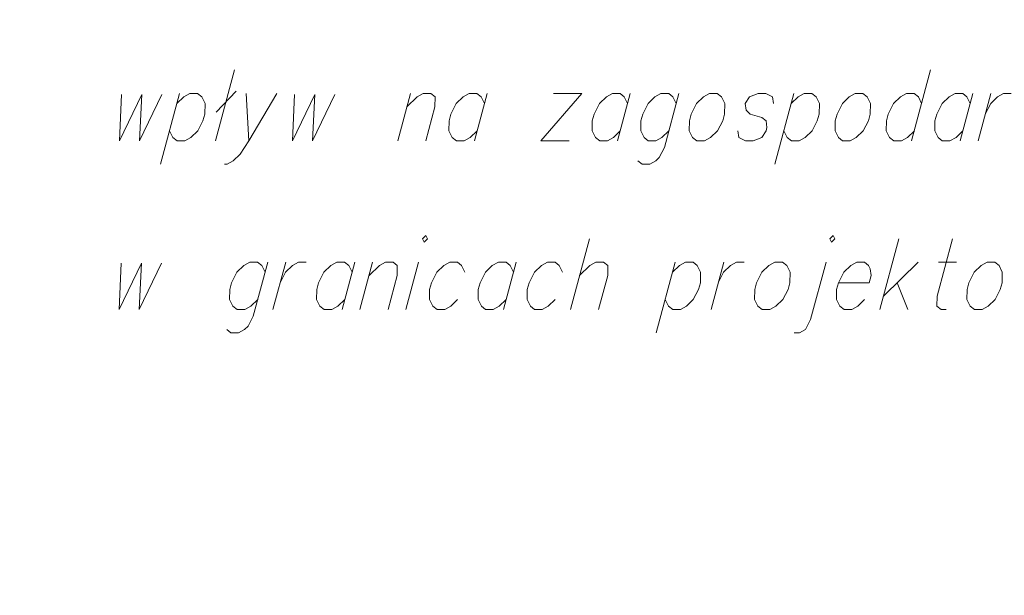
# Model space of a CAD drawing. Header units: metres. Extents: x 5554594 to 5556205, y 5636132 to 5636668.
# Tile 108 of 168: x 5555352.78 to 5555362.36, y 5636495.53 to 5636501.13. Entities that reach past the tile are written whole.
import ezdxf

# ---------------------------------------------------------------- set-up
doc = ezdxf.new("R2010")
doc.units = ezdxf.units.M
doc.header["$MEASUREMENT"] = 0
doc.header["$XCLIPFRAME"] = 0
doc.layers.add('#RAMKA', color=7, linetype='Continuous', lineweight=18)
doc.layers.add('#RASTER', color=7, linetype='Continuous', lineweight=18)
picture_1 = doc.add_image_def('image1.tif', size_in_pixel=(18897, 11811))

# ---------------------------------------------------------------- blocks, each defined once
blk = doc.blocks.new('*U926')
at = {"layer": '#RAMKA', "color": 7, "linetype": 'ByBlock', "lineweight": 18}
blk.add_line((5555354.333, 5636500.4126), (5555354.1484, 5636499.7236), dxfattribs=at)
at = {"layer": '#RAMKA', "color": 7, "linetype": 'ByBlock', "lineweight": 18, "flags": 128}
blk.add_lwpolyline([(5555354.3068, 5636500.315), (5555354.374, 5636500.3801), (5555354.4325, 5636500.4126), (5555354.5071, 5636500.4126), (5555354.5481, 5636500.3801), (5555354.5804, 5636500.315), (5555354.5777, 5636500.2118), (5555354.5602, 5636500.1467), (5555354.5092, 5636500.0491), (5555354.442, 5636499.984), (5555354.3835, 5636499.9514), (5555354.3089, 5636499.9514), (5555354.2679, 5636499.984), (5555354.2356, 5636500.0491)], dxfattribs=at)
blk = doc.blocks.new('*U927')
at = {"layer": '#RAMKA', "color": 7, "linetype": 'ByBlock', "lineweight": 18}
for p, q in [((5555354.8666, 5636500.6404), (5555354.682, 5636499.9514)), ((5555354.8819, 5636500.4343), (5555354.6898, 5636500.2282))]:
    blk.add_line(p, q, dxfattribs=at)
blk = doc.blocks.new('*U928')
at = {"layer": '#RAMKA', "color": 7, "linetype": 'ByBlock', "lineweight": 18}
blk.add_line((5555354.9797, 5636500.4126), (5555355.0053, 5636499.9514), dxfattribs=at)
at = {"layer": '#RAMKA', "color": 7, "linetype": 'ByBlock', "lineweight": 18, "flags": 128}
blk.add_lwpolyline([(5555355.2781, 5636500.4126), (5555355.0053, 5636499.9514), (5555354.9207, 5636499.8213), (5555354.8535, 5636499.7562), (5555354.7951, 5636499.7236), (5555354.7702, 5636499.7236)], dxfattribs=at)
blk = doc.blocks.new('*U929')
at = {"layer": '#RAMKA', "color": 7, "linetype": 'ByBlock', "lineweight": 18}
blk.add_line((5555356.5781, 5636500.4126), (5555356.4546, 5636499.9514), dxfattribs=at)
at = {"layer": '#RAMKA', "color": 7, "linetype": 'ByBlock', "lineweight": 18, "flags": 128}
blk.add_lwpolyline([(5555356.5433, 5636500.2824), (5555356.644, 5636500.3801), (5555356.7025, 5636500.4126), (5555356.7771, 5636500.4126), (5555356.8181, 5636500.3801), (5555356.8168, 5636500.2824), (5555356.7282, 5636499.9514)], dxfattribs=at)
blk = doc.blocks.new('*U930')
at = {"layer": '#RAMKA', "color": 7, "linetype": 'ByBlock', "lineweight": 18}
blk.add_line((5555357.3243, 5636500.4126), (5555357.2007, 5636499.9514), dxfattribs=at)
at = {"layer": '#RAMKA', "color": 7, "linetype": 'ByBlock', "lineweight": 18, "flags": 128}
blk.add_lwpolyline([(5555357.2981, 5636500.315), (5555357.2658, 5636500.3801), (5555357.2248, 5636500.4126), (5555357.1502, 5636500.4126), (5555357.0917, 5636500.3801), (5555357.0246, 5636500.315), (5555356.972, 5636500.2118), (5555356.9546, 5636500.1467), (5555356.9533, 5636500.0491), (5555356.9856, 5636499.984), (5555357.0266, 5636499.9514), (5555357.1013, 5636499.9514), (5555357.1597, 5636499.984), (5555357.2269, 5636500.0491)], dxfattribs=at)
blk = doc.blocks.new('*U931')
at = {"layer": '#RAMKA', "color": 7, "linetype": 'ByBlock', "lineweight": 18}
for p, q in [((5555358.2446, 5636500.4126), (5555357.8474, 5636499.9514)), ((5555357.971, 5636500.4126), (5555358.2446, 5636500.4126)), ((5555357.8474, 5636499.9514), (5555358.121, 5636499.9514))]:
    blk.add_line(p, q, dxfattribs=at)
blk = doc.blocks.new('*U932')
at = {"layer": '#RAMKA', "color": 7, "linetype": 'ByBlock', "lineweight": 18}
blk.add_line((5555358.7172, 5636500.4126), (5555358.5936, 5636499.9514), dxfattribs=at)
at = {"layer": '#RAMKA', "color": 7, "linetype": 'ByBlock', "lineweight": 18, "flags": 128}
blk.add_lwpolyline([(5555358.691, 5636500.315), (5555358.6587, 5636500.3801), (5555358.6177, 5636500.4126), (5555358.5431, 5636500.4126), (5555358.4846, 5636500.3801), (5555358.4174, 5636500.315), (5555358.3649, 5636500.2118), (5555358.3475, 5636500.1467), (5555358.3462, 5636500.0491), (5555358.3785, 5636499.984), (5555358.4195, 5636499.9514), (5555358.4941, 5636499.9514), (5555358.5526, 5636499.984), (5555358.6198, 5636500.0491)], dxfattribs=at)
blk = doc.blocks.new('*U933')
at = {"layer": '#RAMKA', "color": 7, "linetype": 'ByBlock', "lineweight": 18, "flags": 128}
for points in [[(5555359.1898, 5636500.4126), (5555359.0487, 5636499.8864), (5555358.9977, 5636499.7887), (5555358.9641, 5636499.7562), (5555358.9056, 5636499.7236), (5555358.831, 5636499.7236), (5555358.79, 5636499.7562)], [(5555359.1636, 5636500.315), (5555359.1313, 5636500.3801), (5555359.0903, 5636500.4126), (5555359.0156, 5636500.4126), (5555358.9572, 5636500.3801), (5555358.89, 5636500.315), (5555358.8375, 5636500.2118), (5555358.82, 5636500.1467), (5555358.8188, 5636500.0491), (5555358.8511, 5636499.984), (5555358.8921, 5636499.9514), (5555358.9667, 5636499.9514), (5555359.0252, 5636499.984), (5555359.0923, 5636500.0491)]]:
    blk.add_lwpolyline(points, dxfattribs=at)
blk = doc.blocks.new('*U934')
at = {"layer": '#RAMKA', "color": 7, "linetype": 'ByBlock', "lineweight": 18}
blk.add_line((5555360.309, 5636500.4126), (5555360.1244, 5636499.7236), dxfattribs=at)
at = {"layer": '#RAMKA', "color": 7, "linetype": 'ByBlock', "lineweight": 18, "flags": 128}
blk.add_lwpolyline([(5555360.2828, 5636500.315), (5555360.35, 5636500.3801), (5555360.4085, 5636500.4126), (5555360.4831, 5636500.4126), (5555360.5241, 5636500.3801), (5555360.5564, 5636500.315), (5555360.5537, 5636500.2118), (5555360.5362, 5636500.1467), (5555360.4852, 5636500.0491), (5555360.418, 5636499.984), (5555360.3596, 5636499.9514), (5555360.2849, 5636499.9514), (5555360.2439, 5636499.984), (5555360.2116, 5636500.0491)], dxfattribs=at)
blk = doc.blocks.new('*U935')
at = {"layer": '#RAMKA', "color": 7, "linetype": 'ByBlock', "lineweight": 18}
blk.add_line((5555361.6386, 5636500.6404), (5555361.4539, 5636499.9514), dxfattribs=at)
at = {"layer": '#RAMKA', "color": 7, "linetype": 'ByBlock', "lineweight": 18, "flags": 128}
blk.add_lwpolyline([(5555361.5513, 5636500.315), (5555361.519, 5636500.3801), (5555361.478, 5636500.4126), (5555361.4034, 5636500.4126), (5555361.3449, 5636500.3801), (5555361.2777, 5636500.315), (5555361.2252, 5636500.2118), (5555361.2078, 5636500.1467), (5555361.2065, 5636500.0491), (5555361.2388, 5636499.984), (5555361.2798, 5636499.9514), (5555361.3545, 5636499.9514), (5555361.4129, 5636499.984), (5555361.4801, 5636500.0491)], dxfattribs=at)
blk = doc.blocks.new('*U936')
at = {"layer": '#RAMKA', "color": 7, "linetype": 'ByBlock', "lineweight": 18}
blk.add_line((5555362.0501, 5636500.4126), (5555361.9265, 5636499.9514), dxfattribs=at)
at = {"layer": '#RAMKA', "color": 7, "linetype": 'ByBlock', "lineweight": 18, "flags": 128}
blk.add_lwpolyline([(5555362.0239, 5636500.315), (5555361.9916, 5636500.3801), (5555361.9506, 5636500.4126), (5555361.876, 5636500.4126), (5555361.8175, 5636500.3801), (5555361.7503, 5636500.315), (5555361.6978, 5636500.2118), (5555361.6804, 5636500.1467), (5555361.6791, 5636500.0491), (5555361.7114, 5636499.984), (5555361.7524, 5636499.9514), (5555361.827, 5636499.9514), (5555361.8855, 5636499.984), (5555361.9527, 5636500.0491)], dxfattribs=at)
blk = doc.blocks.new('*U937')
at = {"layer": '#RAMKA', "color": 7, "linetype": 'ByBlock', "lineweight": 18}
blk.add_line((5555362.2242, 5636500.4126), (5555362.1006, 5636499.9514), dxfattribs=at)
at = {"layer": '#RAMKA', "color": 7, "linetype": 'ByBlock', "lineweight": 18, "flags": 128}
blk.add_lwpolyline([(5555362.1704, 5636500.2118), (5555362.2229, 5636500.315), (5555362.2901, 5636500.3801), (5555362.3486, 5636500.4126), (5555362.4232, 5636500.4126)], dxfattribs=at)
blk = doc.blocks.new('*U956')
at = {"layer": '#RAMKA', "color": 7, "linetype": 'ByBlock', "lineweight": 18, "flags": 128}
for points in [[(5555355.1907, 5636498.77), (5555355.0497, 5636498.2438), (5555354.9987, 5636498.1461), (5555354.9651, 5636498.1136), (5555354.9066, 5636498.081), (5555354.832, 5636498.081), (5555354.791, 5636498.1136)], [(5555355.1646, 5636498.6724), (5555355.1323, 5636498.7375), (5555355.0912, 5636498.77), (5555355.0166, 5636498.77), (5555354.9582, 5636498.7375), (5555354.891, 5636498.6724), (5555354.8385, 5636498.5693), (5555354.821, 5636498.5042), (5555354.8197, 5636498.4065), (5555354.852, 5636498.3414), (5555354.8931, 5636498.3089), (5555354.9677, 5636498.3089), (5555355.0261, 5636498.3414), (5555355.0933, 5636498.4065)]]:
    blk.add_lwpolyline(points, dxfattribs=at)
blk = doc.blocks.new('*U957')
at = {"layer": '#RAMKA', "color": 7, "linetype": 'ByBlock', "lineweight": 18}
blk.add_line((5555355.3648, 5636498.77), (5555355.2413, 5636498.3089), dxfattribs=at)
at = {"layer": '#RAMKA', "color": 7, "linetype": 'ByBlock', "lineweight": 18, "flags": 128}
blk.add_lwpolyline([(5555355.311, 5636498.5693), (5555355.3635, 5636498.6724), (5555355.4307, 5636498.7375), (5555355.4892, 5636498.77), (5555355.5638, 5636498.77)], dxfattribs=at)
blk = doc.blocks.new('*U958')
at = {"layer": '#RAMKA', "color": 7, "linetype": 'ByBlock', "lineweight": 18}
blk.add_line((5555356.0364, 5636498.77), (5555355.9128, 5636498.3089), dxfattribs=at)
at = {"layer": '#RAMKA', "color": 7, "linetype": 'ByBlock', "lineweight": 18, "flags": 128}
blk.add_lwpolyline([(5555356.0102, 5636498.6724), (5555355.9779, 5636498.7375), (5555355.9369, 5636498.77), (5555355.8623, 5636498.77), (5555355.8038, 5636498.7375), (5555355.7366, 5636498.6724), (5555355.6841, 5636498.5693), (5555355.6667, 5636498.5042), (5555355.6654, 5636498.4065), (5555355.6977, 5636498.3414), (5555355.7387, 5636498.3089), (5555355.8133, 5636498.3089), (5555355.8718, 5636498.3414), (5555355.939, 5636498.4065)], dxfattribs=at)
blk = doc.blocks.new('*U959')
at = {"layer": '#RAMKA', "color": 7, "linetype": 'ByBlock', "lineweight": 18}
blk.add_line((5555356.2105, 5636498.77), (5555356.0869, 5636498.3089), dxfattribs=at)
at = {"layer": '#RAMKA', "color": 7, "linetype": 'ByBlock', "lineweight": 18, "flags": 128}
blk.add_lwpolyline([(5555356.1756, 5636498.6398), (5555356.2764, 5636498.7375), (5555356.3349, 5636498.77), (5555356.4095, 5636498.77), (5555356.4505, 5636498.7375), (5555356.4492, 5636498.6398), (5555356.3605, 5636498.3089)], dxfattribs=at)
blk = doc.blocks.new('*U960')
at = {"layer": '#RAMKA', "color": 7, "linetype": 'ByBlock', "lineweight": 18}
blk.add_line((5555356.6582, 5636498.77), (5555356.5346, 5636498.3089), dxfattribs=at)
at = {"layer": '#RAMKA', "color": 7, "linetype": 'ByBlock', "lineweight": 18, "flags": 128}
blk.add_lwpolyline([(5555356.6944, 5636498.9979), (5555356.7105, 5636498.9653), (5555356.7441, 5636498.9979), (5555356.728, 5636499.0304), (5555356.6944, 5636498.9979)], dxfattribs=at)
blk = doc.blocks.new('*U961')
at = {"layer": '#RAMKA', "color": 7, "linetype": 'ByBlock', "lineweight": 18}
blk.add_line((5555357.6075, 5636498.77), (5555357.4839, 5636498.3089), dxfattribs=at)
at = {"layer": '#RAMKA', "color": 7, "linetype": 'ByBlock', "lineweight": 18, "flags": 128}
blk.add_lwpolyline([(5555357.5813, 5636498.6724), (5555357.549, 5636498.7375), (5555357.508, 5636498.77), (5555357.4334, 5636498.77), (5555357.3749, 5636498.7375), (5555357.3077, 5636498.6724), (5555357.2552, 5636498.5693), (5555357.2378, 5636498.5042), (5555357.2365, 5636498.4065), (5555357.2688, 5636498.3414), (5555357.3098, 5636498.3089), (5555357.3844, 5636498.3089), (5555357.4429, 5636498.3414), (5555357.5101, 5636498.4065)], dxfattribs=at)
blk = doc.blocks.new('*U962')
at = {"layer": '#RAMKA', "color": 7, "linetype": 'ByBlock', "lineweight": 18}
blk.add_line((5555358.3193, 5636498.9979), (5555358.1347, 5636498.3089), dxfattribs=at)
at = {"layer": '#RAMKA', "color": 7, "linetype": 'ByBlock', "lineweight": 18, "flags": 128}
blk.add_lwpolyline([(5555358.2234, 5636498.6398), (5555358.3242, 5636498.7375), (5555358.3826, 5636498.77), (5555358.4573, 5636498.77), (5555358.4983, 5636498.7375), (5555358.497, 5636498.6398), (5555358.4083, 5636498.3089)], dxfattribs=at)
blk = doc.blocks.new('*U963')
at = {"layer": '#RAMKA', "color": 7, "linetype": 'ByBlock', "lineweight": 18}
blk.add_line((5555359.1537, 5636498.77), (5555358.9691, 5636498.081), dxfattribs=at)
at = {"layer": '#RAMKA', "color": 7, "linetype": 'ByBlock', "lineweight": 18, "flags": 128}
blk.add_lwpolyline([(5555359.1275, 5636498.6724), (5555359.1947, 5636498.7375), (5555359.2532, 5636498.77), (5555359.3278, 5636498.77), (5555359.3688, 5636498.7375), (5555359.4011, 5636498.6724), (5555359.3984, 5636498.5693), (5555359.3809, 5636498.5042), (5555359.3299, 5636498.4065), (5555359.2627, 5636498.3414), (5555359.2042, 5636498.3089), (5555359.1296, 5636498.3089), (5555359.0886, 5636498.3414), (5555359.0563, 5636498.4065)], dxfattribs=at)
blk = doc.blocks.new('*U964')
at = {"layer": '#RAMKA', "color": 7, "linetype": 'ByBlock', "lineweight": 18}
blk.add_line((5555359.6263, 5636498.77), (5555359.5027, 5636498.3089), dxfattribs=at)
at = {"layer": '#RAMKA', "color": 7, "linetype": 'ByBlock', "lineweight": 18, "flags": 128}
blk.add_lwpolyline([(5555359.5725, 5636498.5693), (5555359.625, 5636498.6724), (5555359.6922, 5636498.7375), (5555359.7506, 5636498.77), (5555359.8252, 5636498.77)], dxfattribs=at)
blk = doc.blocks.new('*U965')
at = {"layer": '#RAMKA', "color": 7, "linetype": 'ByBlock', "lineweight": 18, "flags": 128}
for points in [[(5555360.6573, 5636498.9979), (5555360.6735, 5636498.9653), (5555360.7071, 5636498.9979), (5555360.6909, 5636499.0304), (5555360.6573, 5636498.9979)], [(5555360.6212, 5636498.77), (5555360.4714, 5636498.2112), (5555360.4204, 5636498.1136), (5555360.3619, 5636498.081), (5555360.3122, 5636498.081)]]:
    blk.add_lwpolyline(points, dxfattribs=at)
blk = doc.blocks.new('*U966')
at = {"layer": '#RAMKA', "color": 7, "linetype": 'ByBlock', "lineweight": 18}
for p, q in [((5555361.3289, 5636498.9979), (5555361.1443, 5636498.3089)), ((5555361.5166, 5636498.77), (5555361.1792, 5636498.4391)), ((5555361.3135, 5636498.5693), (5555361.4179, 5636498.3089))]:
    blk.add_line(p, q, dxfattribs=at)
blk = doc.blocks.new('*U967')
at = {"layer": '#RAMKA', "color": 7, "linetype": 'ByBlock', "lineweight": 18}
blk.add_line((5555361.7156, 5636498.77), (5555361.8897, 5636498.77), dxfattribs=at)
at = {"layer": '#RAMKA', "color": 7, "linetype": 'ByBlock', "lineweight": 18, "flags": 128}
blk.add_lwpolyline([(5555361.8512, 5636498.9979), (5555361.7015, 5636498.4391), (5555361.7002, 5636498.3414), (5555361.7412, 5636498.3089), (5555361.791, 5636498.3089)], dxfattribs=at)

msp = doc.modelspace()

# ---------------------------------------------------------------- linework, layer by layer
at = {"layer": '#RAMKA', "color": 7, "linetype": 'Continuous', "lineweight": 18, "flags": 128}
for points in [[(5555353.7672, 5636500.4019), (5555353.7477, 5636499.9514), (5555353.9657, 5636500.4019), (5555353.9421, 5636499.9514), (5555354.16, 5636500.4019)], [(5555355.4494, 5636500.4019), (5555355.4299, 5636499.9514), (5555355.6479, 5636500.4019), (5555355.6243, 5636499.9514), (5555355.8422, 5636500.4019)], [(5555359.4882, 5636500.4126), (5555359.4298, 5636500.3801), (5555359.3626, 5636500.315), (5555359.3101, 5636500.2118), (5555359.2926, 5636500.1467), (5555359.2913, 5636500.0491), (5555359.3236, 5636499.984), (5555359.3647, 5636499.9514), (5555359.4393, 5636499.9514), (5555359.4977, 5636499.984), (5555359.5649, 5636500.0491), (5555359.616, 5636500.1467), (5555359.6334, 5636500.2118), (5555359.6362, 5636500.315), (5555359.6039, 5636500.3801), (5555359.5628, 5636500.4126), (5555359.4882, 5636500.4126)], [(5555360.1087, 5636500.315), (5555360.1013, 5636500.3801), (5555360.0354, 5636500.4126), (5555359.9608, 5636500.4126), (5555359.8775, 5636500.3801), (5555359.8351, 5636500.315), (5555359.8426, 5636500.2499), (5555359.8821, 5636500.2118), (5555359.9978, 5636500.1793), (5555360.0388, 5636500.1467), (5555360.0462, 5636500.0816), (5555360.0375, 5636500.0491), (5555359.9952, 5636499.984), (5555359.9118, 5636499.9514), (5555359.8372, 5636499.9514), (5555359.7713, 5636499.984), (5555359.7639, 5636500.0491)], [(5555360.906, 5636500.4126), (5555360.8475, 5636500.3801), (5555360.7803, 5636500.315), (5555360.7278, 5636500.2118), (5555360.7104, 5636500.1467), (5555360.7091, 5636500.0491), (5555360.7414, 5636499.984), (5555360.7824, 5636499.9514), (5555360.857, 5636499.9514), (5555360.9155, 5636499.984), (5555360.9827, 5636500.0491), (5555361.0337, 5636500.1467), (5555361.0511, 5636500.2118), (5555361.0539, 5636500.315), (5555361.0216, 5636500.3801), (5555360.9806, 5636500.4126), (5555360.906, 5636500.4126)], [(5555353.7635, 5636498.7594), (5555353.744, 5636498.3089), (5555353.962, 5636498.7594), (5555353.9385, 5636498.3089), (5555354.1563, 5636498.7594)], [(5555357.1088, 5636498.6724), (5555357.0765, 5636498.7375), (5555357.0355, 5636498.77), (5555356.9609, 5636498.77), (5555356.9024, 5636498.7375), (5555356.8352, 5636498.6724), (5555356.7827, 5636498.5693), (5555356.7653, 5636498.5042), (5555356.764, 5636498.4065), (5555356.7963, 5636498.3414), (5555356.8373, 5636498.3089), (5555356.9119, 5636498.3089), (5555356.9704, 5636498.3414), (5555357.0376, 5636498.4065)], [(5555358.0581, 5636498.6724), (5555358.0258, 5636498.7375), (5555357.9847, 5636498.77), (5555357.9101, 5636498.77), (5555357.8517, 5636498.7375), (5555357.7845, 5636498.6724), (5555357.732, 5636498.5693), (5555357.7145, 5636498.5042), (5555357.7132, 5636498.4065), (5555357.7455, 5636498.3414), (5555357.7866, 5636498.3089), (5555357.8612, 5636498.3089), (5555357.9196, 5636498.3414), (5555357.9868, 5636498.4065)], [(5555360.1237, 5636498.77), (5555360.0652, 5636498.7375), (5555359.9981, 5636498.6724), (5555359.9456, 5636498.5693), (5555359.9281, 5636498.5042), (5555359.9268, 5636498.4065), (5555359.9591, 5636498.3414), (5555360.0001, 5636498.3089), (5555360.0748, 5636498.3089), (5555360.1332, 5636498.3414), (5555360.2004, 5636498.4065), (5555360.2515, 5636498.5042), (5555360.2689, 5636498.5693), (5555360.2717, 5636498.6724), (5555360.2394, 5636498.7375), (5555360.1983, 5636498.77), (5555360.1237, 5636498.77)], [(5555360.7415, 5636498.5693), (5555361.0399, 5636498.5693), (5555361.0589, 5636498.6398), (5555361.0514, 5636498.7049), (5555361.0353, 5636498.7375), (5555360.9943, 5636498.77), (5555360.9196, 5636498.77), (5555360.8612, 5636498.7375), (5555360.794, 5636498.6724), (5555360.7415, 5636498.5693), (5555360.724, 5636498.5042), (5555360.7227, 5636498.4065), (5555360.755, 5636498.3414), (5555360.7961, 5636498.3089), (5555360.8707, 5636498.3089), (5555360.9292, 5636498.3414), (5555360.9963, 5636498.4065)], [(5555362.1881, 5636498.77), (5555362.1297, 5636498.7375), (5555362.0625, 5636498.6724), (5555362.01, 5636498.5693), (5555361.9925, 5636498.5042), (5555361.9912, 5636498.4065), (5555362.0235, 5636498.3414), (5555362.0646, 5636498.3089), (5555362.1392, 5636498.3089), (5555362.1977, 5636498.3414), (5555362.2648, 5636498.4065), (5555362.3159, 5636498.5042), (5555362.3333, 5636498.5693), (5555362.3361, 5636498.6724), (5555362.3038, 5636498.7375), (5555362.2628, 5636498.77), (5555362.1881, 5636498.77)]]:
    msp.add_lwpolyline(points, dxfattribs=at)

# ---------------------------------------------------------------- block references
at = {"layer": '#RAMKA', "color": 7, "linetype": 'Continuous', "lineweight": 18}
for name in ['*U927', '*U935', '*U926', '*U928', '*U929', '*U930', '*U931', '*U932', '*U933', '*U934', '*U936', '*U937', '*U960', '*U962', '*U965', '*U966', '*U967', '*U956', '*U957', '*U958', '*U959', '*U961', '*U963', '*U964']:
    msp.add_blockref(name, (0, 0), dxfattribs=at)

# ---------------------------------------------------------------- pictures from other files: only their frames are drawn
at = {"layer": '#RASTER', "color": 252, "linetype": 'Continuous', "lineweight": 18}
image = msp.add_image(picture_1, insert=(5554593.5102, 5636131.6995), size_in_units=(811.1662, 518.0857), dxfattribs=at)
image.set_boundary_path([(-0.5, -0.5), (-0.5, 11810.5), (18896.5, 11810.5), (18896.5, -0.5), (-0.5, -0.5)])
image.dxf.flags = 15

doc.saveas('drawing.dxf')
